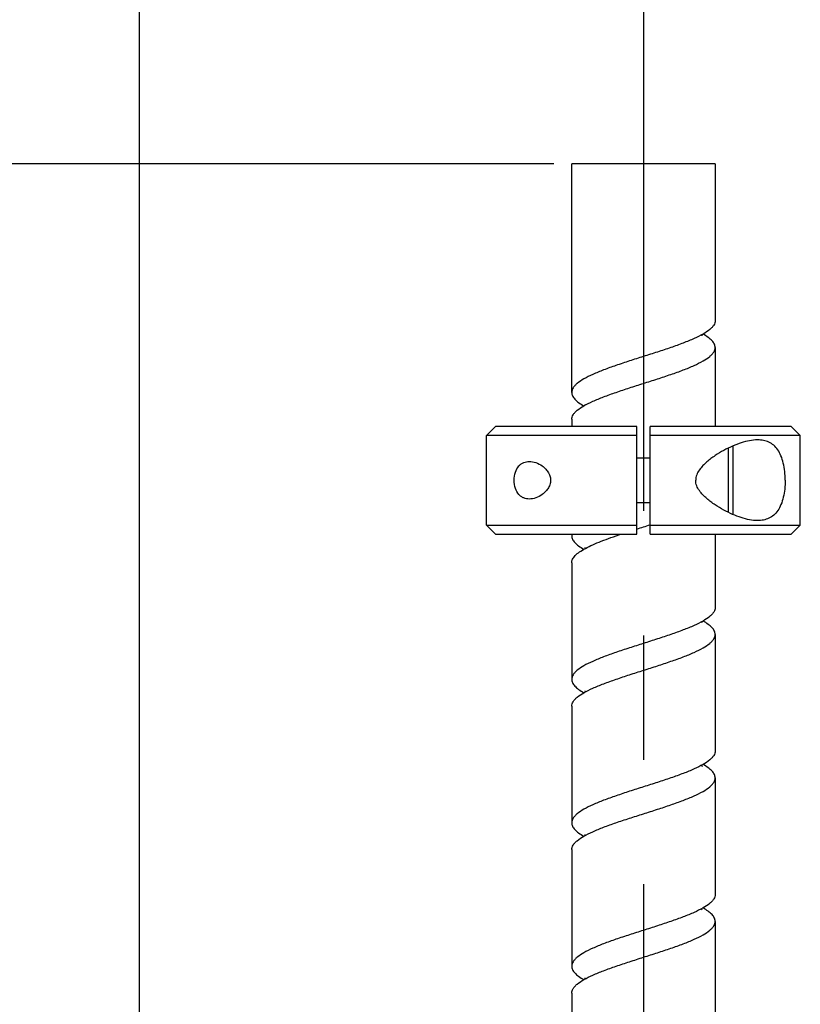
# Model space of a CAD drawing. Header units: millimetres. Extents: x 20 to 4180, y 42 to 2950.
# Tile 17 of 133: x 682 to 791, y 1318 to 1455. Entities that reach past the tile are written whole.
import ezdxf

# ---------------------------------------------------------------- set-up
doc = ezdxf.new("R2010")
doc.units = ezdxf.units.MM
doc.header["$LTSCALE"] = 231.275
doc.linetypes.add('CENTER', pattern=[0.6, 0.375, -0.075, 0.075, -0.075])
doc.layers.get('0').update_dxf_attribs({"linetype": 'CONTINUOUS'})
for name, color, linetype in [('BASE_ASM_PBL1', 7, 'CONTINUOUS'), ('DEFAULT_1', 7, 'CENTER'), ('FRONT_VIEW_VBL0', 7, 'CONTINUOUS'), ('SCREW_ASM_PBL3', 7, 'CONTINUOUS')]:
    doc.layers.add(name, color=color, linetype=linetype)
doc.styles.get("Standard").update_dxf_attribs({"font": 'malgun.ttf'})
doc.dimstyles.new('DIMSTYLE_2', dxfattribs={"dimtxt": 20, "dimasz": 7.5, "dimexe": 1, "dimexo": 0.5, "dimgap": 1, "dimtad": 1, "dimlfac": 0.8, "dimdsep": 46, "dimtxsty": 'Standard', "dimblk": '_FILLED', "dimblk1": '_FILLED', "dimblk2": '_FILLED', "dimcen": 0.09, "dimclrt": 134, "dimazin": 2, "dimtp": 0.8, "dimtm": 0.8, "dimtfac": 1, "dimtofl": 0, "dimtmove": 0, "dimatfit": 3, "dimldrblk": '_FILLED', "dimfxl": 1, "dimtolj": 1, "dimarcsym": 0})

# ---------------------------------------------------------------- blocks, each defined once
blk = doc.blocks.new('_FILLED')
at = {"color": 0, "linetype": 'ByBlock'}
blk.add_solid([(0, 0), (-1, 0.2), (-1, -0.2)], dxfattribs=at)
blk = doc.blocks.new('*D19')
at = {"color": 134, "transparency": 16777216}
for p, q in [((697.99, 967.45), (697.99, 1515.58)), ((1746.42, 555.2), (1746.42, 1515.58)), ((697.99, 1510.58), (1222.21, 1510.58)), ((1746.42, 1510.58), (1222.21, 1510.58))]:
    blk.add_line(p, q, dxfattribs=at)
at = {"color": 134, "transparency": 16777216, "xscale": 7.5, "yscale": 7.5, "zscale": 7.5, "rotation": 180}
blk.add_blockref('_FILLED', (697.99, 1510.58), dxfattribs=at)
at = {"color": 134, "transparency": 16777216, "xscale": 7.5, "yscale": 7.5, "zscale": 7.5}
blk.add_blockref('_FILLED', (1746.42, 1510.58), dxfattribs=at)
at = {"color": 134, "transparency": 16777216, "insert": (1222.21, 1535.58), "char_height": 20, "width": 82.7407, "attachment_point": 2, "line_spacing_factor": 0.9}
blk.add_mtext('838.74', dxfattribs=at)
blk = doc.blocks.new('*D18')
at = {"color": 134, "transparency": 16777216}
for p, q in [((755.8, 1410.58), (492.99, 1410.58)), ((497.99, 1410.58), (497.99, 930.7)), ((497.99, 450.83), (497.99, 930.7)), ((1485.17, 450.83), (492.99, 450.83))]:
    blk.add_line(p, q, dxfattribs=at)
at = {"color": 134, "transparency": 16777216, "xscale": 7.5, "yscale": 7.5, "zscale": 7.5}
for p, rotation in [((497.99, 1410.58), 90), ((497.99, 450.83), 270)]:
    blk.add_blockref('_FILLED', p, dxfattribs=dict(at, rotation=rotation))
at = {"color": 134, "transparency": 16777216, "insert": (472.99, 930.7), "char_height": 20, "width": 67.4074, "attachment_point": 2, "rotation": 90, "line_spacing_factor": 0.9}
blk.add_mtext('767.8', dxfattribs=at)
blk = doc.blocks.new('BASE_ASM_PBL1', base_point=(1306.457, 940.705))
at = {"layer": 'BASE_ASM_PBL1', "color": 134}
dim = blk.add_linear_dim(base=(697.994, 1510.58), p1=(1746.42, 554.705), p2=(697.994, 966.955), angle=180, dimstyle='DIMSTYLE_2', dxfattribs=at)
dim.commit()
dim.dimension.update_dxf_attribs({"geometry": '*D19', "text_midpoint": (1222.363, 1510.58), "dimtype": 160})
blk = doc.blocks.new('SCREW_ASM_PBL3', base_point=(980.332, 930.705))
at = {"layer": 'SCREW_ASM_PBL3', "color": 7}
for p, q in [((758.295, 1378.705), (758.295, 1410.58)), ((778.295, 1410.58), (758.295, 1410.58)), ((778.295, 1410.58), (778.295, 1388.705)), ((778.295, 1384.955), (778.295, 1373.955)), ((758.295, 1374.955), (758.295, 1373.955)), ((747.671, 1373.955), (746.42, 1372.705)), ((746.42, 1360.205), (746.42, 1372.705)), ((758.295, 1372.705), (746.42, 1372.705)), ((767.358, 1373.955), (747.671, 1373.955)), ((767.358, 1372.705), (758.292, 1372.705)), ((765.509, 1372.705), (758.444, 1372.705)), ((767.358, 1372.705), (765.509, 1372.705)), ((767.358, 1358.955), (767.358, 1373.955)), ((769.233, 1358.955), (769.233, 1373.955)), ((788.92, 1373.955), (769.233, 1373.955)), ((778.298, 1372.705), (769.233, 1372.705)), ((778.295, 1372.705), (778.148, 1372.705)), ((790.17, 1372.705), (778.295, 1372.705)), ((788.92, 1373.955), (790.17, 1372.705)), ((790.17, 1360.205), (790.17, 1372.705)), ((780.17, 1361.957), (780.17, 1370.953)), ((780.795, 1361.767), (780.795, 1371.142)), ((767.358, 1369.58), (769.233, 1369.58)), ((767.358, 1363.33), (769.233, 1363.33)), ((747.671, 1358.955), (746.42, 1360.205)), ((746.42, 1360.205), (758.295, 1360.205)), ((747.671, 1358.955), (767.358, 1358.955)), ((758.292, 1360.205), (767.358, 1360.205)), ((758.295, 1358.955), (758.295, 1358.705)), ((769.219, 1360.249), (769.233, 1360.254)), ((769.233, 1360.205), (778.298, 1360.205)), ((769.233, 1358.955), (788.92, 1358.955)), ((778.295, 1360.205), (790.17, 1360.205)), ((778.295, 1358.955), (778.295, 1348.705)), ((788.92, 1358.955), (790.17, 1360.205)), ((758.295, 1354.955), (758.295, 1338.705)), ((778.295, 1344.955), (778.295, 1328.705)), ((758.295, 1334.955), (758.295, 1318.705)), ((778.295, 1324.955), (778.295, 1308.705)), ((758.295, 1314.955), (758.295, 1298.705)), ((778.295, 1304.955), (778.295, 1288.705)), ((758.295, 1294.955), (758.295, 1278.705))]:
    blk.add_line(p, q, dxfattribs=at)
for points in [[(776.485, 1386.567), (776.487, 1386.564), (776.482, 1386.574), (776.464, 1386.613), (776.443, 1386.683), (776.434, 1386.733)], [(760.12, 1377.07), (760.116, 1377.077), (760.117, 1377.074), (760.132, 1377.043), (760.151, 1376.988), (760.162, 1376.93)], [(778.148, 1372.705), (771.082, 1372.705), (769.233, 1372.705)], [(760.118, 1357.075), (760.115, 1357.08), (760.12, 1357.07), (760.138, 1357.03), (760.156, 1356.965), (760.16, 1356.929)], [(776.482, 1346.572), (776.486, 1346.565), (776.485, 1346.568), (776.471, 1346.598), (776.45, 1346.654), (776.432, 1346.732)], [(760.115, 1337.078), (760.112, 1337.082), (760.117, 1337.073), (760.135, 1337.035), (760.154, 1336.974), (760.161, 1336.929)], [(776.481, 1326.572), (776.484, 1326.568), (776.481, 1326.574), (776.464, 1326.61), (776.443, 1326.679), (776.434, 1326.733)], [(760.118, 1317.075), (760.116, 1317.078), (760.123, 1317.066), (760.14, 1317.025), (760.157, 1316.961), (760.161, 1316.929)], [(776.485, 1306.569), (776.486, 1306.567), (776.479, 1306.58), (776.461, 1306.621), (776.439, 1306.693), (776.433, 1306.732)], [(760.117, 1297.077), (760.113, 1297.082), (760.116, 1297.076), (760.134, 1297.038), (760.154, 1296.973), (760.16, 1296.929)]]:
    blk.add_lwpolyline(points, dxfattribs=at)
for centre, start, end in [((780.17, 1371.142), 0, 8.09034), ((780.17, 1361.767), 351.90957, 360)]:
    blk.add_arc(centre, 0.625, start, end, dxfattribs=at)
for points, knots in [([(778.295, 1388.705), (778.295, 1388.599), (778.26, 1388.378), (778.106, 1388.058), (777.859, 1387.744), (777.376, 1387.299), (776.54, 1386.762), (775.296, 1386.154), (773.79, 1385.544), (772.077, 1384.931), (770.22, 1384.318), (768.941, 1383.91), (768.29, 1383.703)], [0, 0, 0, 0, 0.0274447, 0.0573059, 0.0914257, 0.1309224, 0.2277819, 0.3486187, 0.4909325, 0.6505299, 0.8221789, 1, 1, 1, 1]), ([(778.295, 1384.955), (778.295, 1385.115), (778.205, 1385.467), (777.851, 1385.944), (777.304, 1386.407), (776.86, 1386.687), (776.61, 1386.83)], [0, 0, 0, 0, 0.1836156, 0.4006816, 0.6705011, 1, 1, 1, 1]), ([(768.29, 1383.703), (767.639, 1383.496), (766.361, 1383.089), (764.506, 1382.476), (762.795, 1381.864), (761.29, 1381.254), (760.049, 1380.646), (759.213, 1380.11), (758.732, 1379.665), (758.485, 1379.351), (758.331, 1379.031), (758.295, 1378.81), (758.295, 1378.705)], [0, 0, 0, 0, 0.1778596, 0.3495184, 0.5091056, 0.6513957, 0.7722167, 0.8690522, 0.9085437, 0.9426743, 0.9725512, 1, 1, 1, 1]), ([(768.301, 1379.957), (768.951, 1380.164), (770.23, 1380.571), (772.085, 1381.184), (773.796, 1381.796), (775.3, 1382.406), (776.542, 1383.013), (777.378, 1383.55), (777.859, 1383.995), (778.106, 1384.309), (778.26, 1384.628), (778.295, 1384.849), (778.295, 1384.955)], [0, 0, 0, 0, 0.1778602, 0.3495197, 0.5091081, 0.6514027, 0.7722189, 0.8690645, 0.908559, 0.9426805, 0.9725472, 1, 1, 1, 1]), ([(758.295, 1374.955), (758.295, 1375.06), (758.331, 1375.282), (758.485, 1375.601), (758.732, 1375.916), (759.215, 1376.361), (760.051, 1376.898), (761.294, 1377.506), (762.801, 1378.116), (764.514, 1378.729), (766.371, 1379.342), (767.65, 1379.749), (768.301, 1379.957)], [0, 0, 0, 0, 0.0274407, 0.0573121, 0.091441, 0.1309345, 0.227784, 0.3486255, 0.4909349, 0.650531, 0.8221792, 1, 1, 1, 1]), ([(758.295, 1378.705), (758.295, 1378.545), (758.386, 1378.192), (758.741, 1377.716), (759.287, 1377.252), (759.732, 1376.972), (759.982, 1376.829)], [0, 0, 0, 0, 0.1835122, 0.4006144, 0.6704886, 1, 1, 1, 1]), ([(784.218, 1372.08), (783.845, 1372.08), (783.069, 1371.994), (781.901, 1371.685), (780.7, 1371.223), (779.482, 1370.626), (778.478, 1370.025), (777.692, 1369.471), (777.114, 1369.009), (776.567, 1368.494), (776.076, 1367.91), (775.692, 1367.234), (775.584, 1366.715), (775.584, 1366.455)], [0, 0, 0, 0, 0.1024439, 0.213024, 0.3310796, 0.455531, 0.5853243, 0.6519682, 0.7196562, 0.7883412, 0.8580135, 0.9286579, 1, 1, 1, 1]), ([(788.06, 1366.455), (788.06, 1366.863), (788.019, 1367.662), (787.834, 1368.805), (787.521, 1369.826), (787.076, 1370.683), (786.499, 1371.345), (785.807, 1371.793), (785.032, 1372.036), (784.492, 1372.08), (784.218, 1372.08)], [0, 0, 0, 0, 0.1595379, 0.3117201, 0.4509429, 0.5750117, 0.6860789, 0.789839, 0.8928637, 1, 1, 1, 1]), ([(752.373, 1363.83), (752.108, 1363.83), (751.699, 1363.902), (751.22, 1364.17), (750.768, 1364.583), (750.359, 1365.359), (750.203, 1366.455), (750.359, 1367.551), (750.768, 1368.327), (751.22, 1368.739), (751.699, 1369.008), (752.108, 1369.08), (752.373, 1369.08)], [0, 0, 0, 0, 0.1058905, 0.1600149, 0.217285, 0.3476782, 0.5, 0.6523218, 0.7827151, 0.8399851, 0.8941096, 1, 1, 1, 1]), ([(752.373, 1369.08), (752.681, 1369.08), (753.328, 1368.952), (754.07, 1368.558), (754.616, 1368.092), (754.989, 1367.641), (755.267, 1367.089), (755.376, 1366.455), (755.267, 1365.821), (754.989, 1365.269), (754.616, 1364.817), (754.07, 1364.352), (753.328, 1363.958), (752.681, 1363.83), (752.373, 1363.83)], [0, 0, 0, 0, 0.1066881, 0.224162, 0.2877518, 0.3548968, 0.4258986, 0.5, 0.5741014, 0.6451033, 0.7122482, 0.775838, 0.893312, 1, 1, 1, 1]), ([(784.218, 1360.83), (783.845, 1360.83), (783.069, 1360.916), (781.901, 1361.224), (780.7, 1361.687), (779.482, 1362.284), (778.478, 1362.885), (777.692, 1363.439), (777.114, 1363.901), (776.567, 1364.416), (776.076, 1365), (775.692, 1365.675), (775.584, 1366.195), (775.584, 1366.455)], [0, 0, 0, 0, 0.1024439, 0.213024, 0.3310796, 0.455531, 0.5853243, 0.6519682, 0.7196562, 0.7883412, 0.8580135, 0.9286579, 1, 1, 1, 1]), ([(788.06, 1366.455), (788.06, 1366.046), (788.019, 1365.248), (787.834, 1364.105), (787.521, 1363.084), (787.076, 1362.227), (786.499, 1361.565), (785.807, 1361.117), (785.032, 1360.874), (784.492, 1360.83), (784.218, 1360.83)], [0, 0, 0, 0, 0.1595379, 0.3117201, 0.4509429, 0.5750117, 0.6860789, 0.789839, 0.8928637, 1, 1, 1, 1]), ([(758.295, 1354.955), (758.295, 1355.039), (758.318, 1355.212), (758.414, 1355.467), (758.572, 1355.719), (758.88, 1356.073), (759.424, 1356.506), (760.249, 1356.996), (761.268, 1357.487), (762.456, 1357.979), (763.787, 1358.473), (764.721, 1358.793), (765.205, 1358.955)], [0, 0, 0, 0, 0.0304578, 0.0626728, 0.0981101, 0.1378163, 0.232274, 0.3483643, 0.4855792, 0.6419669, 0.8146252, 1, 1, 1, 1]), ([(758.295, 1358.705), (758.295, 1358.545), (758.386, 1358.193), (758.74, 1357.717), (759.286, 1357.253), (759.73, 1356.974), (759.979, 1356.831)], [0, 0, 0, 0, 0.1836201, 0.4006764, 0.6705143, 1, 1, 1, 1]), ([(778.295, 1348.705), (778.295, 1348.599), (778.26, 1348.378), (778.106, 1348.058), (777.858, 1347.744), (777.375, 1347.298), (776.538, 1346.761), (775.293, 1346.153), (773.785, 1345.542), (772.07, 1344.929), (770.212, 1344.315), (768.932, 1343.907), (768.28, 1343.7)], [0, 0, 0, 0, 0.027432, 0.0572899, 0.0914142, 0.1309152, 0.2277805, 0.3486364, 0.4909657, 0.65057, 0.8222107, 1, 1, 1, 1]), ([(778.295, 1344.955), (778.295, 1345.115), (778.205, 1345.467), (777.851, 1345.944), (777.304, 1346.407), (776.86, 1346.687), (776.61, 1346.83)], [0, 0, 0, 0, 0.1835895, 0.4006919, 0.6705127, 1, 1, 1, 1]), ([(768.311, 1339.96), (768.961, 1340.167), (770.238, 1340.573), (772.091, 1341.186), (773.801, 1341.798), (775.304, 1342.408), (776.544, 1343.015), (777.379, 1343.55), (777.86, 1343.995), (778.106, 1344.309), (778.26, 1344.629), (778.295, 1344.85), (778.295, 1344.955)], [0, 0, 0, 0, 0.1778928, 0.3495616, 0.5091421, 0.6514203, 0.7722212, 0.8690497, 0.9085449, 0.9426738, 0.9725465, 1, 1, 1, 1]), ([(768.28, 1343.7), (767.63, 1343.493), (766.353, 1343.087), (764.5, 1342.473), (762.79, 1341.862), (761.287, 1341.252), (760.047, 1340.645), (759.212, 1340.11), (758.731, 1339.664), (758.485, 1339.35), (758.331, 1339.031), (758.295, 1338.81), (758.295, 1338.705)], [0, 0, 0, 0, 0.1778927, 0.3495613, 0.5091415, 0.6514189, 0.7722209, 0.8690472, 0.9085417, 0.9426726, 0.9725473, 1, 1, 1, 1]), ([(758.295, 1334.955), (758.295, 1335.06), (758.331, 1335.282), (758.485, 1335.602), (758.733, 1335.916), (759.216, 1336.362), (760.053, 1336.899), (761.298, 1337.507), (762.806, 1338.118), (764.52, 1338.731), (766.379, 1339.345), (767.659, 1339.752), (768.311, 1339.96)], [0, 0, 0, 0, 0.0274312, 0.0572911, 0.0914174, 0.1309177, 0.2277808, 0.3486378, 0.4909663, 0.6505703, 0.8222108, 1, 1, 1, 1]), ([(758.295, 1338.705), (758.295, 1338.545), (758.386, 1338.193), (758.74, 1337.716), (759.287, 1337.252), (759.731, 1336.973), (759.981, 1336.83)], [0, 0, 0, 0, 0.1835724, 0.4006859, 0.670516, 1, 1, 1, 1]), ([(778.295, 1328.705), (778.295, 1328.6), (778.26, 1328.379), (778.106, 1328.059), (777.86, 1327.745), (777.378, 1327.3), (776.544, 1326.765), (775.304, 1326.157), (773.801, 1325.548), (772.091, 1324.936), (770.237, 1324.323), (768.96, 1323.916), (768.31, 1323.709)], [0, 0, 0, 0, 0.027467, 0.0573456, 0.0914673, 0.1309536, 0.2277878, 0.3485889, 0.4908646, 0.6504457, 0.8221114, 1, 1, 1, 1]), ([(778.295, 1324.955), (778.295, 1325.115), (778.205, 1325.467), (777.85, 1325.944), (777.304, 1326.407), (776.86, 1326.687), (776.61, 1326.83)], [0, 0, 0, 0, 0.1835753, 0.4006244, 0.6704878, 1, 1, 1, 1]), ([(768.281, 1319.95), (768.933, 1320.158), (770.213, 1320.565), (772.071, 1321.179), (773.786, 1321.792), (775.293, 1322.403), (776.538, 1323.011), (777.375, 1323.548), (777.858, 1323.994), (778.106, 1324.308), (778.26, 1324.628), (778.295, 1324.849), (778.295, 1324.955)], [0, 0, 0, 0, 0.1777911, 0.3494304, 0.5090339, 0.6513578, 0.7722106, 0.8690795, 0.9085713, 0.9426887, 0.9725533, 1, 1, 1, 1]), ([(768.31, 1323.709), (767.659, 1323.502), (766.378, 1323.095), (764.52, 1322.481), (762.805, 1321.868), (761.298, 1321.257), (760.053, 1320.649), (759.216, 1320.112), (758.733, 1319.666), (758.485, 1319.352), (758.331, 1319.032), (758.295, 1318.81), (758.295, 1318.705)], [0, 0, 0, 0, 0.17779, 0.3494288, 0.509032, 0.6513551, 0.7722101, 0.8690759, 0.9085669, 0.9426869, 0.9725553, 1, 1, 1, 1]), ([(758.295, 1314.955), (758.295, 1315.06), (758.331, 1315.281), (758.485, 1315.601), (758.731, 1315.915), (759.212, 1316.359), (760.047, 1316.895), (761.287, 1317.503), (762.79, 1318.112), (764.5, 1318.724), (766.354, 1319.337), (767.631, 1319.743), (768.281, 1319.95)], [0, 0, 0, 0, 0.027465, 0.0573474, 0.0914717, 0.1309573, 0.2277883, 0.3485916, 0.4908665, 0.6504474, 0.8221125, 1, 1, 1, 1]), ([(758.295, 1318.705), (758.295, 1318.545), (758.386, 1318.193), (758.741, 1317.716), (759.287, 1317.252), (759.731, 1316.973), (759.981, 1316.83)], [0, 0, 0, 0, 0.183552, 0.400616, 0.6704958, 1, 1, 1, 1]), ([(778.295, 1308.705), (778.295, 1308.599), (778.26, 1308.378), (778.106, 1308.058), (777.859, 1307.744), (777.376, 1307.298), (776.538, 1306.762), (775.295, 1306.153), (773.788, 1305.543), (772.074, 1304.93), (770.216, 1304.316), (768.936, 1303.909), (768.285, 1303.702)], [0, 0, 0, 0, 0.0274353, 0.0573016, 0.0914302, 0.1309269, 0.2277825, 0.3486327, 0.4909516, 0.6505518, 0.8221959, 1, 1, 1, 1]), ([(778.295, 1304.955), (778.295, 1305.115), (778.205, 1305.467), (777.851, 1305.944), (777.304, 1306.408), (776.86, 1306.687), (776.61, 1306.83)], [0, 0, 0, 0, 0.1835463, 0.4006637, 0.6705149, 1, 1, 1, 1]), ([(768.306, 1299.958), (768.957, 1300.165), (770.234, 1300.572), (772.089, 1301.185), (773.799, 1301.797), (775.303, 1302.407), (776.543, 1303.014), (777.378, 1303.55), (777.86, 1303.995), (778.106, 1304.309), (778.26, 1304.629), (778.295, 1304.85), (778.295, 1304.955)], [0, 0, 0, 0, 0.1778774, 0.3495414, 0.5091247, 0.6514074, 0.7722186, 0.8690482, 0.9085407, 0.9426726, 0.9725494, 1, 1, 1, 1]), ([(768.285, 1303.702), (767.635, 1303.495), (766.357, 1303.088), (764.503, 1302.475), (762.792, 1301.863), (761.289, 1301.253), (760.048, 1300.646), (759.213, 1300.11), (758.731, 1299.665), (758.485, 1299.351), (758.331, 1299.031), (758.295, 1298.81), (758.295, 1298.705)], [0, 0, 0, 0, 0.1778772, 0.3495416, 0.5091259, 0.6514123, 0.77222, 0.8690577, 0.9085529, 0.9426774, 0.9725464, 1, 1, 1, 1]), ([(758.295, 1294.955), (758.295, 1295.06), (758.331, 1295.282), (758.485, 1295.602), (758.733, 1295.916), (759.215, 1296.362), (760.052, 1296.898), (761.296, 1297.506), (762.803, 1298.117), (764.518, 1298.73), (766.375, 1299.344), (767.655, 1299.751), (768.306, 1299.958)], [0, 0, 0, 0, 0.0274382, 0.0572969, 0.0914181, 0.1309174, 0.2277811, 0.3486277, 0.4909504, 0.6505515, 0.822196, 1, 1, 1, 1]), ([(758.295, 1298.705), (758.295, 1298.545), (758.386, 1298.193), (758.74, 1297.716), (759.287, 1297.253), (759.731, 1296.973), (759.981, 1296.83)], [0, 0, 0, 0, 0.1836109, 0.4006891, 0.6705047, 1, 1, 1, 1])]:
    blk.add_open_spline(points, degree=3, knots=knots, dxfattribs=at)
for points in [[(758.326, 1358.955), (758.306, 1358.873), (758.295, 1358.789), (758.295, 1358.705)], [(767.358, 1359.656), (767.667, 1359.755), (767.976, 1359.853), (768.285, 1359.952)], [(768.285, 1359.952), (768.596, 1360.051), (768.908, 1360.15), (769.219, 1360.249)]]:
    blk.add_open_spline(points, degree=3, dxfattribs=at)
at = {"layer": 'SCREW_ASM_PBL3', "color": 134}
dim = blk.add_linear_dim(base=(497.994, 450.83), p1=(756.295, 1410.58), p2=(1485.67, 450.83), angle=270, dimstyle='DIMSTYLE_2', dxfattribs=at)
dim.commit()
dim.dimension.update_dxf_attribs({"geometry": '*D18', "text_midpoint": (497.994, 930.507), "dimtype": 160})
blk = doc.blocks.new('FRONT_VIEW_VBL0', base_point=(1231.46, 940.7))
at = {"layer": 'BASE_ASM_PBL1'}
blk.add_blockref('BASE_ASM_PBL1', (1306.46, 940.7), dxfattribs=at)
at = {"layer": 'SCREW_ASM_PBL3'}
blk.add_blockref('SCREW_ASM_PBL3', (980.33, 930.7), dxfattribs=at)

msp = doc.modelspace()

# ---------------------------------------------------------------- linework, layer by layer
at = {"layer": 'DEFAULT_1', "color": 1}
msp.add_line((768.735, 2028.125), (768.735, 465), dxfattribs=at)

# ---------------------------------------------------------------- block references
at = {"layer": 'FRONT_VIEW_VBL0'}
msp.add_blockref('FRONT_VIEW_VBL0', (1231.912, 964.875), dxfattribs=at)

doc.saveas('drawing.dxf')
